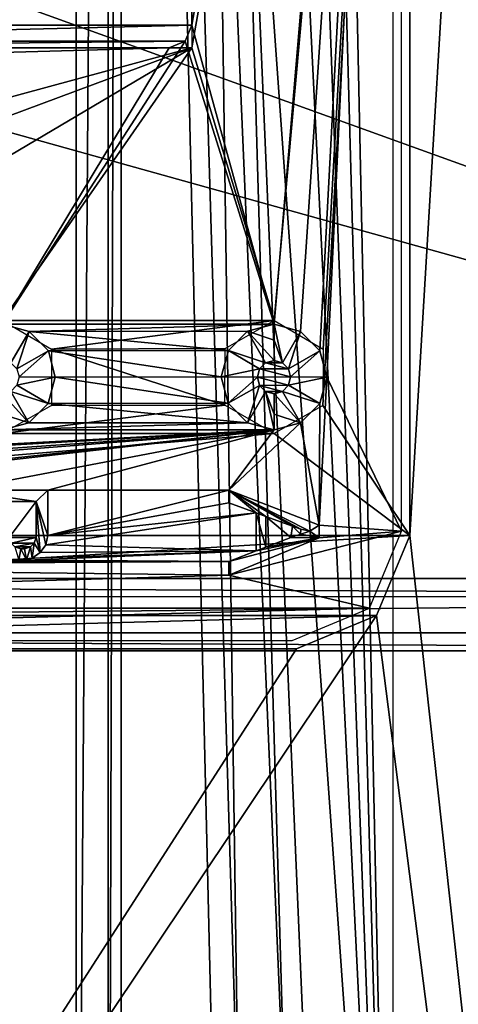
# Model space of a CAD drawing. Header units: millimetres. Extents: x -108 to 112, y -157 to 157.
# Tile 52 of 118: x 13 to 32, y -67 to -23. Entities that reach past the tile are written whole.
import ezdxf

# ---------------------------------------------------------------- set-up
doc = ezdxf.new("R2010")
doc.units = ezdxf.units.MM
doc.header["$LTSCALE"] = 33.374815
for name, color, linetype in [('1005', 7, 'CONTINUOUS'), ('1006', 7, 'CONTINUOUS'), ('1007', 7, 'CONTINUOUS'), ('170', 7, 'CONTINUOUS'), ('179', 7, 'CONTINUOUS'), ('194', 7, 'CONTINUOUS'), ('196', 7, 'CONTINUOUS'), ('197', 7, 'CONTINUOUS'), ('198', 7, 'CONTINUOUS'), ('5', 7, 'CONTINUOUS'), ('589', 7, 'CONTINUOUS'), ('590', 7, 'CONTINUOUS'), ('594', 7, 'CONTINUOUS'), ('606', 7, 'CONTINUOUS'), ('607', 7, 'CONTINUOUS'), ('609', 7, 'CONTINUOUS'), ('966', 7, 'CONTINUOUS'), ('997', 7, 'CONTINUOUS'), ('998', 7, 'CONTINUOUS')]:
    doc.layers.add(name, color=color, linetype=linetype)

msp = doc.modelspace()

# ---------------------------------------------------------------- linework, layer by layer
at = {"layer": '1005', "color": 7, "linetype": 'CONTINUOUS'}
for points in [[(20.37, -23.45, 59.9), (20.37, 23.45, 59.9), (-8.53, -23.45, 59.9), (20.37, -23.45, 59.9)], [(-8.53, -23.45, 59.9), (20.37, 23.45, 59.9), (-8.53, 23.45, 59.9), (-8.53, -23.45, 59.9)], [(-8.237, -24.157, 59.9), (20.37, -23.45, 59.9), (-8.53, -23.45, 59.9), (-8.237, -24.157, 59.9)], [(20.077, -24.157, 59.9), (20.37, -23.45, 59.9), (-8.237, -24.157, 59.9), (20.077, -24.157, 59.9)], [(-7.53, -24.45, 59.9), (20.077, -24.157, 59.9), (-8.237, -24.157, 59.9), (-7.53, -24.45, 59.9)], [(19.37, -24.45, 59.9), (20.077, -24.157, 59.9), (-7.53, -24.45, 59.9), (19.37, -24.45, 59.9)]]:
    msp.add_3dface(points, dxfattribs=at)
at = {"layer": '1006', "color": 7, "linetype": 'CONTINUOUS'}
for points in [[(22, -44, 59.92), (22, -44.562, 59.92), (23.211, -45.001, 59.92), (22, -44, 59.92)], [(26, -45.536, 59.92), (22, -44, 59.92), (25.58, -45.809, 59.92), (26, -45.536, 59.92)], [(22, -44, 59.92), (23.211, -45.001, 59.92), (23.643, -45.154, 59.92), (22, -44, 59.92)], [(24.816, -45.593, 59.92), (22, -44, 59.92), (23.643, -45.154, 59.92), (24.816, -45.593, 59.92)], [(22, -44, 59.92), (24.816, -45.593, 59.92), (25.185, -45.714, 59.92), (22, -44, 59.92)], [(25.58, -45.809, 59.92), (22, -44, 59.92), (25.185, -45.714, 59.92), (25.58, -45.809, 59.92)], [(23.211, -45.001, 59.92), (23.211, -46.674, 59.92), (23.643, -46.51, 59.92), (23.211, -45.001, 59.92)], [(23.643, -45.154, 59.92), (23.211, -45.001, 59.92), (23.643, -46.51, 59.92), (23.643, -45.154, 59.92)], [(26, -46.106, 59.92), (26, -45.536, 59.92), (25.58, -45.809, 59.92), (26, -46.106, 59.92)], [(23.643, -46.51, 59.92), (26, -46.106, 59.92), (24.75, -46.093, 59.92), (23.643, -46.51, 59.92)], [(24.75, -46.093, 59.92), (26, -46.106, 59.92), (25.18, -45.936, 59.92), (24.75, -46.093, 59.92)], [(25.18, -45.936, 59.92), (26, -46.106, 59.92), (25.58, -45.809, 59.92), (25.18, -45.936, 59.92)], [(22, -47.744, 59.92), (26, -46.106, 59.92), (22, -47.141, 59.92), (22, -47.744, 59.92)], [(22, -47.141, 59.92), (26, -46.106, 59.92), (23.211, -46.674, 59.92), (22, -47.141, 59.92)], [(23.211, -46.674, 59.92), (26, -46.106, 59.92), (23.643, -46.51, 59.92), (23.211, -46.674, 59.92)]]:
    msp.add_3dface(points, dxfattribs=at)
at = {"layer": '1007', "color": 7, "linetype": 'CONTINUOUS'}
for points in [[(14, -44, 59.92), (10, -44, 59.92), (13.489, -44.5, 59.92), (14, -44, 59.92)], [(13.489, -44.5, 59.92), (10, -44, 59.92), (12.298, -44.5, 59.92), (13.489, -44.5, 59.92)], [(14, -46, 59.92), (14, -44, 59.92), (13.489, -44.5, 59.92), (14, -46, 59.92)], [(13.915, -46.417, 59.92), (14, -46, 59.92), (13.489, -44.5, 59.92), (13.915, -46.417, 59.92)], [(13.66, -46.75, 59.92), (13.915, -46.417, 59.92), (13.489, -44.5, 59.92), (13.66, -46.75, 59.92)], [(13.489, -46.083, 59.92), (13.66, -46.75, 59.92), (13.489, -44.5, 59.92), (13.489, -46.083, 59.92)], [(13.66, -46.75, 59.92), (13.489, -46.083, 59.92), (13.404, -46.333, 59.92), (13.66, -46.75, 59.92)], [(12.553, -46.5, 59.92), (12.723, -47.083, 59.92), (12.809, -46.583, 59.92), (12.553, -46.5, 59.92)], [(12.979, -46.583, 59.92), (13.064, -47.083, 59.92), (13.234, -46.5, 59.92), (12.979, -46.583, 59.92)], [(13.064, -47.083, 59.92), (13.319, -47, 59.92), (13.234, -46.5, 59.92), (13.064, -47.083, 59.92)], [(13.234, -46.5, 59.92), (13.319, -47, 59.92), (13.404, -46.333, 59.92), (13.234, -46.5, 59.92)], [(13.319, -47, 59.92), (13.66, -46.75, 59.92), (13.404, -46.333, 59.92), (13.319, -47, 59.92)], [(12.723, -47.083, 59.92), (13.064, -47.083, 59.92), (12.809, -46.583, 59.92), (12.723, -47.083, 59.92)], [(12.809, -46.583, 59.92), (13.064, -47.083, 59.92), (12.979, -46.583, 59.92), (12.809, -46.583, 59.92)]]:
    msp.add_3dface(points, dxfattribs=at)
at = {"layer": '170', "color": 7, "linetype": 'CONTINUOUS'}
for points in [[(20.37, -23.45, 59.87), (29.63, 29.81, 59.87), (20.37, 23.45, 59.87), (20.37, -23.45, 59.87)], [(29.63, 29.81, 59.87), (20.37, -23.45, 59.87), (24, -36.665, 59.87), (29.63, 29.81, 59.87)], [(29.63, 29.81, 59.87), (24, -36.665, 59.87), (25.175, -36.984, 59.87), (29.63, 29.81, 59.87)], [(26.028, -37.845, 59.87), (29.63, 29.81, 59.87), (25.175, -36.984, 59.87), (26.028, -37.845, 59.87)], [(26.335, -39.009, 59.87), (29.63, 29.81, 59.87), (26.028, -37.845, 59.87), (26.335, -39.009, 59.87)], [(29.63, -45.8, 59.87), (29.63, 29.81, 59.87), (26.335, -39.009, 59.87), (29.63, -45.8, 59.87)], [(20.37, -23.45, 59.87), (20.077, -24.157, 59.87), (24, -36.665, 59.87), (20.37, -23.45, 59.87)], [(20.077, -24.157, 59.87), (19.37, -24.45, 59.87), (12, -36.665, 59.87), (20.077, -24.157, 59.87)], [(20.077, -24.157, 59.87), (12, -36.665, 59.87), (24, -36.665, 59.87), (20.077, -24.157, 59.87)], [(-7.53, -24.45, 59.87), (-18.131, -25.5, 59.87), (19.37, -24.45, 59.87), (-7.53, -24.45, 59.87)], [(19.37, -24.45, 59.87), (-18.131, -25.5, 59.87), (12, -36.665, 59.87), (19.37, -24.45, 59.87)], [(12, -36.665, 59.87), (13.175, -36.984, 59.87), (24, -36.665, 59.87), (12, -36.665, 59.87)], [(24, -36.665, 59.87), (13.175, -36.984, 59.87), (22.832, -36.979, 59.87), (24, -36.665, 59.87)], [(22.832, -36.979, 59.87), (13.175, -36.984, 59.87), (21.981, -37.829, 59.87), (22.832, -36.979, 59.87)], [(13.175, -36.984, 59.87), (14.028, -37.845, 59.87), (21.981, -37.829, 59.87), (13.175, -36.984, 59.87)], [(21.981, -37.829, 59.87), (14.028, -37.845, 59.87), (21.665, -38.991, 59.87), (21.981, -37.829, 59.87)], [(14.028, -37.845, 59.87), (14.335, -39.009, 59.87), (21.665, -38.991, 59.87), (14.028, -37.845, 59.87)], [(14.335, -39.009, 59.87), (14.019, -40.171, 59.87), (21.972, -40.155, 59.87), (14.335, -39.009, 59.87)], [(21.665, -38.991, 59.87), (14.335, -39.009, 59.87), (21.972, -40.155, 59.87), (21.665, -38.991, 59.87)], [(29.63, -45.8, 59.87), (26.335, -39.009, 59.87), (26, -45.536, 59.87), (29.63, -45.8, 59.87)], [(26.335, -39.009, 59.87), (26.019, -40.171, 59.87), (26, -45.536, 59.87), (26.335, -39.009, 59.87)], [(14.019, -40.171, 59.87), (13.168, -41.021, 59.87), (22.825, -41.016, 59.87), (14.019, -40.171, 59.87)], [(21.972, -40.155, 59.87), (14.019, -40.171, 59.87), (22.825, -41.016, 59.87), (21.972, -40.155, 59.87)], [(26.019, -40.171, 59.87), (25.168, -41.021, 59.87), (26, -45.536, 59.87), (26.019, -40.171, 59.87)], [(13.168, -41.021, 59.87), (12, -41.335, 59.87), (22.825, -41.016, 59.87), (13.168, -41.021, 59.87)], [(22.825, -41.016, 59.87), (12, -41.335, 59.87), (24, -41.335, 59.87), (22.825, -41.016, 59.87)], [(25.168, -41.021, 59.87), (24, -41.335, 59.87), (22, -44, 59.87), (25.168, -41.021, 59.87)], [(25.168, -41.021, 59.87), (22, -44, 59.87), (26, -45.536, 59.87), (25.168, -41.021, 59.87)], [(24, -41.335, 59.87), (12, -41.335, 59.87), (-26, -44, 59.87), (24, -41.335, 59.87)], [(-22, -44, 59.87), (24, -41.335, 59.87), (-26, -44, 59.87), (-22, -44, 59.87)], [(-14, -44, 59.87), (24, -41.335, 59.87), (-22, -44, 59.87), (-14, -44, 59.87)], [(-10, -44, 59.87), (24, -41.335, 59.87), (-14, -44, 59.87), (-10, -44, 59.87)], [(-0.638, -44, 59.87), (24, -41.335, 59.87), (-10, -44, 59.87), (-0.638, -44, 59.87)], [(0.638, -44, 59.87), (24, -41.335, 59.87), (-0.638, -44, 59.87), (0.638, -44, 59.87)], [(10, -44, 59.87), (24, -41.335, 59.87), (0.638, -44, 59.87), (10, -44, 59.87)], [(14, -44, 59.87), (24, -41.335, 59.87), (10, -44, 59.87), (14, -44, 59.87)], [(22, -44, 59.87), (24, -41.335, 59.87), (14, -44, 59.87), (22, -44, 59.87)], [(22, -44.562, 59.87), (22, -44, 59.87), (14, -46, 59.87), (22, -44.562, 59.87)], [(14, -46, 59.87), (22, -44, 59.87), (14, -44, 59.87), (14, -46, 59.87)], [(23.211, -45.001, 59.87), (22, -44.562, 59.87), (14, -46, 59.87), (23.211, -45.001, 59.87)], [(23.211, -46.674, 59.87), (23.211, -45.001, 59.87), (13.915, -46.417, 59.87), (23.211, -46.674, 59.87)], [(13.915, -46.417, 59.87), (23.211, -45.001, 59.87), (14, -46, 59.87), (13.915, -46.417, 59.87)], [(26, -46.106, 59.87), (29.63, -45.8, 59.87), (26, -45.536, 59.87), (26, -46.106, 59.87)], [(28.215, -49.215, 59.87), (29.63, -45.8, 59.87), (22, -47.744, 59.87), (28.215, -49.215, 59.87)], [(22, -47.744, 59.87), (29.63, -45.8, 59.87), (26, -46.106, 59.87), (22, -47.744, 59.87)], [(13.66, -46.75, 59.87), (23.211, -46.674, 59.87), (13.915, -46.417, 59.87), (13.66, -46.75, 59.87)], [(22, -47.141, 59.87), (23.211, -46.674, 59.87), (13.064, -47.083, 59.87), (22, -47.141, 59.87)], [(13.064, -47.083, 59.87), (23.211, -46.674, 59.87), (13.319, -47, 59.87), (13.064, -47.083, 59.87)], [(13.319, -47, 59.87), (23.211, -46.674, 59.87), (13.66, -46.75, 59.87), (13.319, -47, 59.87)], [(-28.223, -49.215, 59.87), (22, -47.744, 59.87), (-11.362, -47.333, 59.87), (-28.223, -49.215, 59.87)], [(22, -47.744, 59.87), (22, -47.141, 59.87), (-11.362, -47.333, 59.87), (22, -47.744, 59.87)], [(22, -47.141, 59.87), (0.979, -47.25, 59.87), (-11.362, -47.333, 59.87), (22, -47.141, 59.87)], [(0.979, -47.25, 59.87), (22, -47.141, 59.87), (1.404, -47.167, 59.87), (0.979, -47.25, 59.87)], [(22, -47.141, 59.87), (13.064, -47.083, 59.87), (1.404, -47.167, 59.87), (22, -47.141, 59.87)], [(13.064, -47.083, 59.87), (12.723, -47.083, 59.87), (1.404, -47.167, 59.87), (13.064, -47.083, 59.87)], [(-28.223, -49.215, 59.87), (28.215, -49.215, 59.87), (22, -47.744, 59.87), (-28.223, -49.215, 59.87)], [(-24.808, -50.63, 59.87), (28.215, -49.215, 59.87), (-28.223, -49.215, 59.87), (-24.808, -50.63, 59.87)], [(24.8, -50.63, 59.87), (28.215, -49.215, 59.87), (-24.808, -50.63, 59.87), (24.8, -50.63, 59.87)]]:
    msp.add_3dface(points, dxfattribs=at)
at = {"layer": '179', "color": 7, "linetype": 'CONTINUOUS'}
for points in [[(24, -38.265, 60.67), (23.626, -38.368, 60.67), (24.372, -38.366, 60.67), (24, -38.265, 60.67)], [(23.361, -38.638, 60.67), (23.265, -39.003, 60.67), (24.735, -38.997, 60.67), (23.361, -38.638, 60.67)], [(23.626, -38.368, 60.67), (23.361, -38.638, 60.67), (24.637, -38.633, 60.67), (23.626, -38.368, 60.67)], [(24.637, -38.633, 60.67), (23.361, -38.638, 60.67), (24.735, -38.997, 60.67), (24.637, -38.633, 60.67)], [(24.372, -38.366, 60.67), (23.626, -38.368, 60.67), (24.637, -38.633, 60.67), (24.372, -38.366, 60.67)], [(24.735, -38.997, 60.67), (23.265, -39.003, 60.67), (24.639, -39.362, 60.67), (24.735, -38.997, 60.67)], [(23.265, -39.003, 60.67), (23.363, -39.367, 60.67), (24.639, -39.362, 60.67), (23.265, -39.003, 60.67)], [(24.639, -39.362, 60.67), (23.363, -39.367, 60.67), (24.374, -39.632, 60.67), (24.639, -39.362, 60.67)], [(23.363, -39.367, 60.67), (23.628, -39.634, 60.67), (24.374, -39.632, 60.67), (23.363, -39.367, 60.67)], [(23.628, -39.634, 60.67), (24, -39.735, 60.67), (24.374, -39.632, 60.67), (23.628, -39.634, 60.67)]]:
    msp.add_3dface(points, dxfattribs=at)
at = {"layer": '194', "color": 7, "linetype": 'CONTINUOUS'}
for points in [[(13.175, -36.984, 59.87), (12, -36.665, 59.87), (12.372, -38.366, 60.67), (13.175, -36.984, 59.87)], [(13.175, -36.984, 59.87), (12.372, -38.366, 60.67), (12.637, -38.633, 60.67), (13.175, -36.984, 59.87)], [(14.028, -37.845, 59.87), (13.175, -36.984, 59.87), (12.637, -38.633, 60.67), (14.028, -37.845, 59.87)], [(14.028, -37.845, 59.87), (12.637, -38.633, 60.67), (12.735, -38.997, 60.67), (14.028, -37.845, 59.87)], [(14.335, -39.009, 59.87), (14.028, -37.845, 59.87), (12.735, -38.997, 60.67), (14.335, -39.009, 59.87)], [(14.335, -39.009, 59.87), (12.735, -38.997, 60.67), (12.639, -39.362, 60.67), (14.335, -39.009, 59.87)], [(14.019, -40.171, 59.87), (14.335, -39.009, 59.87), (12.639, -39.362, 60.67), (14.019, -40.171, 59.87)], [(14.019, -40.171, 59.87), (12.639, -39.362, 60.67), (12.374, -39.632, 60.67), (14.019, -40.171, 59.87)], [(12, -39.735, 60.67), (13.168, -41.021, 59.87), (12.374, -39.632, 60.67), (12, -39.735, 60.67)], [(13.168, -41.021, 59.87), (12, -39.735, 60.67), (12, -40.634, 60.456), (13.168, -41.021, 59.87)], [(13.168, -41.021, 59.87), (14.019, -40.171, 59.87), (12.374, -39.632, 60.67), (13.168, -41.021, 59.87)], [(12, -41.335, 59.87), (13.168, -41.021, 59.87), (12, -40.634, 60.456), (12, -41.335, 59.87)]]:
    msp.add_3dface(points, dxfattribs=at)
at = {"layer": '196', "color": 7, "linetype": 'CONTINUOUS'}
for points in [[(25.175, -36.984, 59.87), (24, -36.665, 59.87), (24.372, -38.366, 60.67), (25.175, -36.984, 59.87)], [(24, -36.665, 59.87), (24, -37.366, 60.456), (24.372, -38.366, 60.67), (24, -36.665, 59.87)], [(24, -37.366, 60.456), (24, -38.265, 60.67), (24.372, -38.366, 60.67), (24, -37.366, 60.456)], [(25.175, -36.984, 59.87), (24.372, -38.366, 60.67), (24.637, -38.633, 60.67), (25.175, -36.984, 59.87)], [(26.028, -37.845, 59.87), (25.175, -36.984, 59.87), (24.637, -38.633, 60.67), (26.028, -37.845, 59.87)], [(26.028, -37.845, 59.87), (24.637, -38.633, 60.67), (24.735, -38.997, 60.67), (26.028, -37.845, 59.87)], [(26.335, -39.009, 59.87), (26.028, -37.845, 59.87), (24.735, -38.997, 60.67), (26.335, -39.009, 59.87)], [(26.335, -39.009, 59.87), (24.735, -38.997, 60.67), (24.639, -39.362, 60.67), (26.335, -39.009, 59.87)], [(26.019, -40.171, 59.87), (26.335, -39.009, 59.87), (24.639, -39.362, 60.67), (26.019, -40.171, 59.87)], [(26.019, -40.171, 59.87), (24.639, -39.362, 60.67), (24.374, -39.632, 60.67), (26.019, -40.171, 59.87)], [(24, -39.735, 60.67), (25.168, -41.021, 59.87), (24.374, -39.632, 60.67), (24, -39.735, 60.67)], [(25.168, -41.021, 59.87), (24, -39.735, 60.67), (24, -40.634, 60.456), (25.168, -41.021, 59.87)], [(25.168, -41.021, 59.87), (26.019, -40.171, 59.87), (24.374, -39.632, 60.67), (25.168, -41.021, 59.87)], [(24, -41.335, 59.87), (25.168, -41.021, 59.87), (24, -40.634, 60.456), (24, -41.335, 59.87)]]:
    msp.add_3dface(points, dxfattribs=at)
at = {"layer": '197', "color": 7, "linetype": 'CONTINUOUS'}
for points in [[(24, -36.665, 59.87), (22.832, -36.979, 59.87), (24, -37.366, 60.456), (24, -36.665, 59.87)], [(22.832, -36.979, 59.87), (21.981, -37.829, 59.87), (23.626, -38.368, 60.67), (22.832, -36.979, 59.87)], [(24, -37.366, 60.456), (22.832, -36.979, 59.87), (24, -38.265, 60.67), (24, -37.366, 60.456)], [(24, -38.265, 60.67), (22.832, -36.979, 59.87), (23.626, -38.368, 60.67), (24, -38.265, 60.67)], [(21.981, -37.829, 59.87), (21.665, -38.991, 59.87), (23.361, -38.638, 60.67), (21.981, -37.829, 59.87)], [(23.626, -38.368, 60.67), (21.981, -37.829, 59.87), (23.361, -38.638, 60.67), (23.626, -38.368, 60.67)], [(23.361, -38.638, 60.67), (21.665, -38.991, 59.87), (23.265, -39.003, 60.67), (23.361, -38.638, 60.67)], [(21.665, -38.991, 59.87), (21.972, -40.155, 59.87), (23.265, -39.003, 60.67), (21.665, -38.991, 59.87)], [(23.265, -39.003, 60.67), (21.972, -40.155, 59.87), (23.363, -39.367, 60.67), (23.265, -39.003, 60.67)], [(21.972, -40.155, 59.87), (22.825, -41.016, 59.87), (23.363, -39.367, 60.67), (21.972, -40.155, 59.87)], [(23.363, -39.367, 60.67), (22.825, -41.016, 59.87), (23.628, -39.634, 60.67), (23.363, -39.367, 60.67)], [(22.825, -41.016, 59.87), (24, -41.335, 59.87), (23.628, -39.634, 60.67), (22.825, -41.016, 59.87)], [(24, -41.335, 59.87), (24, -40.634, 60.456), (23.628, -39.634, 60.67), (24, -41.335, 59.87)], [(24, -40.634, 60.456), (24, -39.735, 60.67), (23.628, -39.634, 60.67), (24, -40.634, 60.456)]]:
    msp.add_3dface(points, dxfattribs=at)
at = {"layer": '198', "color": 7, "linetype": 'CONTINUOUS'}
for points in [[(83, -47.9, -68.5), (-83, -47.9, -68.5), (-83, -1.6, -68.5), (83, -47.9, -68.5)], [(83, -47.9, -68.5), (-83, -1.6, -68.5), (-44.989, -1.737, -68.5), (83, -47.9, -68.5)], [(22.511, -1.737, -68.5), (83, -47.9, -68.5), (-44.989, -1.737, -68.5), (22.511, -1.737, -68.5)], [(24.503, -1.73, -68.5), (84.384, -48.698, -68.5), (22.511, -1.737, -68.5), (24.503, -1.73, -68.5)], [(84.384, -48.698, -68.5), (83, -47.9, -68.5), (22.511, -1.737, -68.5), (84.384, -48.698, -68.5)], [(83, -1.6, -68.5), (84.384, -48.698, -68.5), (24.503, -1.73, -68.5), (83, -1.6, -68.5)], [(83, -47.9, -68.5), (81.61, -48.709, -68.5), (-83, -47.9, -68.5), (83, -47.9, -68.5)], [(-83, -47.9, -68.5), (81.61, -48.709, -68.5), (-81.616, -48.698, -68.5), (-83, -47.9, -68.5)], [(-81.616, -48.698, -68.5), (81.61, -48.709, -68.5), (-81.61, -50.291, -68.5), (-81.616, -48.698, -68.5)], [(81.61, -48.709, -68.5), (81.616, -50.302, -68.5), (-81.61, -50.291, -68.5), (81.61, -48.709, -68.5)], [(-81.61, -50.291, -68.5), (83, -51.1, -68.5), (-83, -51.1, -68.5), (-81.61, -50.291, -68.5)], [(81.616, -50.302, -68.5), (83, -51.1, -68.5), (-81.61, -50.291, -68.5), (81.616, -50.302, -68.5)], [(-83, -51.1, -68.5), (83, -51.1, -68.5), (24.489, -73.263, -68.5), (-83, -51.1, -68.5)], [(-83, -51.1, -68.5), (24.489, -73.263, -68.5), (-43.011, -73.263, -68.5), (-83, -51.1, -68.5)], [(83, -51.1, -68.5), (83, -97.4, -68.5), (24.489, -73.263, -68.5), (83, -51.1, -68.5)]]:
    msp.add_3dface(points, dxfattribs=at)
at = {"layer": '5', "color": 7, "linetype": 'CONTINUOUS'}
for points in [[(42, -155, 60), (42, 155, 60), (30, -46, 60), (42, -155, 60)], [(30, -46, 60), (42, 155, 60), (30, 30, 60), (30, -46, 60)], [(28.535, -49.535, 60), (42, -155, 60), (30, -46, 60), (28.535, -49.535, 60)], [(-42, -155, 60), (42, -155, 60), (28.535, -49.535, 60), (-42, -155, 60)], [(25, -51, 60), (-42, -155, 60), (28.535, -49.535, 60), (25, -51, 60)], [(-25, -51, 60), (-42, -155, 60), (25, -51, 60), (-25, -51, 60)]]:
    msp.add_3dface(points, dxfattribs=at)
at = {"layer": '589', "linetype": 'CONTINUOUS'}
for points in [[(15.25, 100, -91), (15.25, -100, -91), (-3.751, 80.026, -91), (15.25, 100, -91)], [(-3.751, 80.026, -91), (15.25, -100, -91), (-5.627, 75.431, -91), (-3.751, 80.026, -91)], [(15.25, -100, -91), (-2.251, 44.532, -91), (-5.627, 75.431, -91), (15.25, -100, -91)], [(-2.251, 44.532, -91), (15.25, -100, -91), (-2.846, 41.472, -91), (-2.251, 44.532, -91)], [(-2.846, 41.472, -91), (15.25, -100, -91), (-4.561, 38.877, -91), (-2.846, 41.472, -91)], [(-4.561, 38.877, -91), (15.25, -100, -91), (-7.167, 37.12, -91), (-4.561, 38.877, -91)], [(-7.167, 37.12, -91), (15.25, -100, -91), (-10.25, 36.5, -91), (-7.167, 37.12, -91)], [(-10.25, 36.5, -91), (15.25, -100, -91), (-5.25, 0.032, -91), (-10.25, 36.5, -91)], [(-5.25, 0.032, -91), (15.25, -100, -91), (-6.676, -3.495, -91), (-5.25, 0.032, -91)], [(-6.676, -3.495, -91), (15.25, -100, -91), (-8.308, -4.607, -91), (-6.676, -3.495, -91)], [(-8.308, -4.607, -91), (15.25, -100, -91), (-10.25, -5, -91), (-8.308, -4.607, -91)], [(15.25, -100, -91), (-2.871, -41.41, -91), (-10.25, -5, -91), (15.25, -100, -91)], [(-2.871, -41.41, -91), (15.25, -100, -91), (-2.251, -44.468, -91), (-2.871, -41.41, -91)], [(-2.251, -44.468, -91), (15.25, -100, -91), (-2.846, -47.528, -91), (-2.251, -44.468, -91)], [(-2.846, -47.528, -91), (15.25, -100, -91), (-4.561, -50.123, -91), (-2.846, -47.528, -91)], [(-4.561, -50.123, -91), (15.25, -100, -91), (-7.167, -51.88, -91), (-4.561, -50.123, -91)], [(-7.167, -51.88, -91), (15.25, -100, -91), (-10.25, -52.5, -91), (-7.167, -51.88, -91)], [(-10.25, -52.5, -91), (15.25, -100, -91), (-5.656, -75.402, -91), (-10.25, -52.5, -91)]]:
    msp.add_3dface(points, dxfattribs=at)
at = {"layer": '590', "linetype": 'CONTINUOUS'}
for points in [[(-4.561, -38.877, -89), (15.25, 100, -89), (-7.167, -37.12, -89), (-4.561, -38.877, -89)], [(-7.167, -37.12, -89), (15.25, 100, -89), (-1.792, -2.767, -89), (-7.167, -37.12, -89)], [(15.25, 100, -89), (-2.251, -44.532, -89), (-5.627, -75.431, -89), (15.25, 100, -89)], [(-3.751, -80.026, -89), (15.25, 100, -89), (-5.627, -75.431, -89), (-3.751, -80.026, -89)], [(-2.846, -41.472, -89), (15.25, 100, -89), (-4.561, -38.877, -89), (-2.846, -41.472, -89)], [(15.25, -100, -89), (15.25, 100, -89), (-3.751, -80.026, -89), (15.25, -100, -89)], [(-2.251, -44.532, -89), (15.25, 100, -89), (-2.846, -41.472, -89), (-2.251, -44.532, -89)]]:
    msp.add_3dface(points, dxfattribs=at)
at = {"layer": '594', "linetype": 'CONTINUOUS'}
for points in [[(17.25, -100, -89), (17.25, 100, -89), (17.25, -89.024, -85.749), (17.25, -100, -89)], [(17.25, 100, -89), (17.25, 88.976, -85.749), (17.25, -83, -79.75), (17.25, 100, -89)], [(17.25, -89.024, -85.749), (17.25, 100, -89), (17.25, -84.783, -84.017), (17.25, -89.024, -85.749)], [(17.25, -84.783, -84.017), (17.25, 100, -89), (17.25, -83, -79.75), (17.25, -84.783, -84.017)], [(17.25, 100, -70.5), (17.25, -100, -70.5), (17.25, 89.024, -73.751), (17.25, 100, -70.5)], [(17.25, 89.024, -73.751), (17.25, -100, -70.5), (17.25, 84.783, -75.483), (17.25, 89.024, -73.751)], [(17.25, 88.976, -85.749), (17.25, 84.756, -83.99), (17.25, -83, -79.75), (17.25, 88.976, -85.749)], [(17.25, -100, -70.5), (17.25, 83, -79.75), (17.25, 84.783, -75.483), (17.25, -100, -70.5)], [(17.25, 84.756, -83.99), (17.25, 83, -79.75), (17.25, -83, -79.75), (17.25, 84.756, -83.99)], [(17.25, 83, -79.75), (17.25, -100, -70.5), (17.25, -88.976, -73.751), (17.25, 83, -79.75)], [(17.25, -83, -79.75), (17.25, 83, -79.75), (17.25, -84.756, -75.51), (17.25, -83, -79.75)], [(17.25, -84.756, -75.51), (17.25, 83, -79.75), (17.25, -88.976, -73.751), (17.25, -84.756, -75.51)]]:
    msp.add_3dface(points, dxfattribs=at)
at = {"layer": '606', "linetype": 'CONTINUOUS'}
for points in [[(17.25, -100, -70.5), (17.25, 100, -70.5), (21.4, -75, -70.5), (17.25, -100, -70.5)], [(17.25, 100, -70.5), (21.4, 0, -70.5), (22.447, -73.184, -70.5), (17.25, 100, -70.5)], [(21.4, -75, -70.5), (17.25, 100, -70.5), (22.447, -73.184, -70.5), (21.4, -75, -70.5)], [(29.25, 97, -70.5), (29.25, -97, -70.5), (25.6, 75, -70.5), (29.25, 97, -70.5)], [(25.6, 75, -70.5), (29.25, -97, -70.5), (24.553, 73.184, -70.5), (25.6, 75, -70.5)], [(24.553, 73.184, -70.5), (29.25, -97, -70.5), (25.6, 0, -70.5), (24.553, 73.184, -70.5)], [(21.4, 0, -70.5), (22.461, -1.824, -70.5), (24.539, -73.176, -70.5), (21.4, 0, -70.5)], [(22.447, -73.184, -70.5), (21.4, 0, -70.5), (24.539, -73.176, -70.5), (22.447, -73.184, -70.5)], [(25.6, 0, -70.5), (29.25, -97, -70.5), (24.553, -1.816, -70.5), (25.6, 0, -70.5)], [(24.553, -1.816, -70.5), (29.25, -97, -70.5), (22.461, -1.824, -70.5), (24.553, -1.816, -70.5)], [(22.461, -1.824, -70.5), (29.25, -97, -70.5), (25.6, -75, -70.5), (22.461, -1.824, -70.5)], [(24.539, -73.176, -70.5), (22.461, -1.824, -70.5), (25.6, -75, -70.5), (24.539, -73.176, -70.5)]]:
    msp.add_3dface(points, dxfattribs=at)
at = {"layer": '607', "linetype": 'CONTINUOUS'}
for points in [[(15.25, -100, -70.5), (15.25, 100, -70.5), (15.25, -89.024, -73.751), (15.25, -100, -70.5)], [(15.25, 100, -70.5), (15.25, 88.976, -73.751), (15.25, -83, -79.75), (15.25, 100, -70.5)], [(15.25, 100, -70.5), (15.25, -83, -79.75), (15.25, -84.783, -75.483), (15.25, 100, -70.5)], [(15.25, -89.024, -73.751), (15.25, 100, -70.5), (15.25, -84.783, -75.483), (15.25, -89.024, -73.751)], [(15.25, 100, -89), (15.25, -100, -89), (15.25, 89.024, -85.749), (15.25, 100, -89)], [(15.25, 89.024, -85.749), (15.25, -100, -89), (15.25, 84.783, -84.017), (15.25, 89.024, -85.749)], [(15.25, 88.976, -73.751), (15.25, 84.756, -75.51), (15.25, -83, -79.75), (15.25, 88.976, -73.751)], [(15.25, 84.783, -84.017), (15.25, -100, -89), (15.25, 83, -79.75), (15.25, 84.783, -84.017)], [(15.25, 84.756, -75.51), (15.25, 83, -79.75), (15.25, -83, -79.75), (15.25, 84.756, -75.51)], [(15.25, 83, -79.75), (15.25, -100, -89), (15.25, -88.976, -85.749), (15.25, 83, -79.75)], [(15.25, -83, -79.75), (15.25, 83, -79.75), (15.25, -84.756, -83.99), (15.25, -83, -79.75)], [(15.25, -84.756, -83.99), (15.25, 83, -79.75), (15.25, -88.976, -85.749), (15.25, -84.756, -83.99)]]:
    msp.add_3dface(points, dxfattribs=at)
at = {"layer": '609', "linetype": 'CONTINUOUS'}
for points in [[(15.25, -100, -91), (15.25, 100, -91), (16.664, 100, -90.414), (15.25, -100, -91)], [(15.25, -100, -91), (16.664, 100, -90.414), (16.664, -100, -90.414), (15.25, -100, -91)], [(16.664, 100, -90.414), (17.25, 100, -89), (16.664, -100, -90.414), (16.664, 100, -90.414)], [(17.25, 100, -89), (17.25, -100, -89), (16.664, -100, -90.414), (17.25, 100, -89)]]:
    msp.add_3dface(points, dxfattribs=at)
at = {"layer": '966', "color": 7, "linetype": 'CONTINUOUS'}
for points in [[(30, 30, 59.5), (20.375, 24.45, 59.5), (20.375, -24.45, 59.5), (30, 30, 59.5)], [(30, 30, 59.5), (20.375, -24.45, 59.5), (24, -36.5, 59.5), (30, 30, 59.5)], [(26.171, -37.761, 59.5), (30, 30, 59.5), (24, -36.5, 59.5), (26.171, -37.761, 59.5)], [(30, -46, 59.5), (30, 30, 59.5), (26.161, -40.257, 59.5), (30, -46, 59.5)], [(26.161, -40.257, 59.5), (30, 30, 59.5), (26.171, -37.761, 59.5), (26.161, -40.257, 59.5)], [(20.375, -24.45, 59.5), (-18.125, -24.5, 59.5), (-24, -36.5, 59.5), (20.375, -24.45, 59.5)], [(-12, -36.5, 59.5), (20.375, -24.45, 59.5), (-24, -36.5, 59.5), (-12, -36.5, 59.5)], [(-8.525, -24.45, 59.5), (-18.125, -24.5, 59.5), (20.375, -24.45, 59.5), (-8.525, -24.45, 59.5)], [(0, -36.5, 59.5), (20.375, -24.45, 59.5), (-12, -36.5, 59.5), (0, -36.5, 59.5)], [(12, -36.5, 59.5), (20.375, -24.45, 59.5), (0, -36.5, 59.5), (12, -36.5, 59.5)], [(24, -36.5, 59.5), (20.375, -24.45, 59.5), (12, -36.5, 59.5), (24, -36.5, 59.5)], [(24, -36.5, 59.5), (12, -36.5, 59.5), (14.171, -37.761, 59.5), (24, -36.5, 59.5)], [(21.839, -37.743, 59.5), (24, -36.5, 59.5), (14.171, -37.761, 59.5), (21.839, -37.743, 59.5)], [(14.161, -40.257, 59.5), (21.829, -40.239, 59.5), (14.171, -37.761, 59.5), (14.161, -40.257, 59.5)], [(21.829, -40.239, 59.5), (21.839, -37.743, 59.5), (14.171, -37.761, 59.5), (21.829, -40.239, 59.5)], [(24, -41.5, 59.5), (21.829, -40.239, 59.5), (12, -41.5, 59.5), (24, -41.5, 59.5)], [(12, -41.5, 59.5), (21.829, -40.239, 59.5), (14.161, -40.257, 59.5), (12, -41.5, 59.5)], [(24, -41.5, 59.5), (30, -46, 59.5), (26.161, -40.257, 59.5), (24, -41.5, 59.5)], [(-30, -46, 59.5), (30, -46, 59.5), (24, -41.5, 59.5), (-30, -46, 59.5)], [(-30, -46, 59.5), (24, -41.5, 59.5), (12, -41.5, 59.5), (-30, -46, 59.5)], [(-28.535, -49.535, 59.5), (30, -46, 59.5), (-30, -46, 59.5), (-28.535, -49.535, 59.5)], [(28.535, -49.535, 59.5), (30, -46, 59.5), (-28.535, -49.535, 59.5), (28.535, -49.535, 59.5)], [(-25, -51, 59.5), (28.535, -49.535, 59.5), (-28.535, -49.535, 59.5), (-25, -51, 59.5)], [(25, -51, 59.5), (28.535, -49.535, 59.5), (-25, -51, 59.5), (25, -51, 59.5)]]:
    msp.add_3dface(points, dxfattribs=at)
at = {"layer": '997', "color": 7, "linetype": 'CONTINUOUS'}
for points in [[(24.816, -45.593, 59.87), (23.643, -45.154, 59.87), (24.75, -46.093, 59.87), (24.816, -45.593, 59.87)], [(24.75, -46.093, 59.87), (23.643, -45.154, 59.87), (23.643, -46.51, 59.87), (24.75, -46.093, 59.87)], [(25.171, -45.939, 59.87), (24.816, -45.593, 59.87), (24.75, -46.093, 59.87), (25.171, -45.939, 59.87)], [(25.186, -45.714, 59.87), (24.816, -45.593, 59.87), (25.171, -45.939, 59.87), (25.186, -45.714, 59.87)], [(25.58, -45.809, 59.87), (25.186, -45.714, 59.87), (25.171, -45.939, 59.87), (25.58, -45.809, 59.87)]]:
    msp.add_3dface(points, dxfattribs=at)
at = {"layer": '998', "color": 7, "linetype": 'CONTINUOUS'}
for points in [[(13.489, -46.083, 59.87), (13.489, -44.5, 59.87), (12.298, -46.083, 59.87), (13.489, -46.083, 59.87)], [(12.298, -46.083, 59.87), (13.489, -44.5, 59.87), (12.298, -44.5, 59.87), (12.298, -46.083, 59.87)], [(12.383, -46.333, 59.87), (13.489, -46.083, 59.87), (12.298, -46.083, 59.87), (12.383, -46.333, 59.87)], [(13.404, -46.333, 59.87), (13.489, -46.083, 59.87), (12.383, -46.333, 59.87), (13.404, -46.333, 59.87)], [(12.553, -46.5, 59.87), (13.404, -46.333, 59.87), (12.383, -46.333, 59.87), (12.553, -46.5, 59.87)], [(13.234, -46.5, 59.87), (13.404, -46.333, 59.87), (12.553, -46.5, 59.87), (13.234, -46.5, 59.87)], [(12.809, -46.583, 59.87), (13.234, -46.5, 59.87), (12.553, -46.5, 59.87), (12.809, -46.583, 59.87)], [(12.979, -46.583, 59.87), (13.234, -46.5, 59.87), (12.809, -46.583, 59.87), (12.979, -46.583, 59.87)]]:
    msp.add_3dface(points, dxfattribs=at)

doc.saveas('drawing.dxf')
